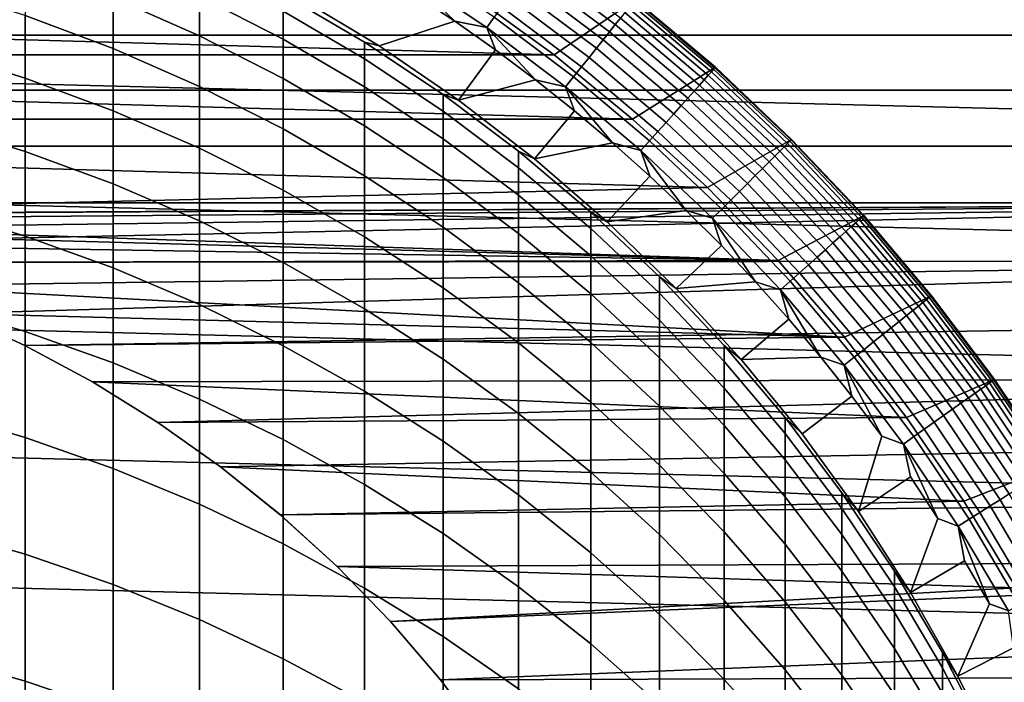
# Model space of a CAD drawing. Header units: metres. Extents: x -22 to 95, y -240 to 22.
# Tile 120 of 180: x 4.42 to 12.31, y 6.25 to 11.57. Entities that reach past the tile are written whole.
import ezdxf

# ---------------------------------------------------------------- set-up
doc = ezdxf.new("R2010")
doc.units = ezdxf.units.M
doc.layers.add('solid_10_151_013_XXX', color=7, linetype='CONTINUOUS')

msp = doc.modelspace()

# ---------------------------------------------------------------- linework, layer by layer
at = {"layer": 'solid_10_151_013_XXX'}
for points in [[(-18.056828, 12.567835), (18.670359, 11.636906), (19.235554, 10.676782), (-18.670359, 11.636906)], [(4.458767, 11.59937, 253.63237), (5.166226, 11.334664, 253.578903), (5.166226, 11.743443, 251.324432), (4.458767, 12.01007, 251.36731)], [(5.166226, 11.743443, 251.324432), (5.85743, 11.438073, 251.27533), (5.85743, 11.754953, 249.01857), (5.166226, 12.062038, 249.055466)], [(7.504062, 11.942646, 137.194519), (8.161886, 11.503101, 137.194519), (8.22177, 11.587501, 137.178131), (7.559119, 12.03027, 137.178131)], [(8.488875, 11.963949, 136.942719), (9.146344, 11.469153, 136.942719), (9.192506, 11.527039, 136.868591), (8.531718, 12.024332, 136.868591)], [(8.531718, 12.024332, 136.868591), (9.192506, 11.527039, 136.868591), (9.233578, 11.578541, 136.787109), (8.569838, 12.078056, 136.787109)], [(5.85743, 11.754953, 249.01857), (6.530205, 11.409871, 248.977112), (6.530205, 11.63517, 246.723312), (5.85743, 11.98163, 246.750992)], [(7.504062, 11.942646, 137.194519), (7.571584, 11.775869, 137.199997), (7.904953, 11.554723, 137.199997)], [(7.504062, 11.942646, 137.194519), (7.904953, 11.554723, 137.199997), (8.161886, 11.503101, 137.194519)], [(8.441777, 11.897573, 137.008713), (9.095599, 11.40552, 137.008713), (9.146344, 11.469153, 136.942719), (8.488875, 11.963949, 136.942719)], [(16.708727, 11.877218, 135), (-16.708883, 11.876998, 135), (-17.009142, 11.442861, 135), (17.008991, 11.443085, 135)], [(8.390944, 11.825929, 137.065811), (9.040829, 11.33684, 137.065811), (9.095599, 11.40552, 137.008713), (8.441777, 11.897573, 137.008713)], [(3.737279, 11.322127, 255.933731), (4.458767, 11.098715, 255.879242), (4.458767, 11.59937, 253.63237), (3.737279, 11.824777, 253.677887)], [(6.530205, 11.770457, 244.462326), (7.182433, 11.386023, 244.447006), (7.298651, 11.356923, 242.199997), (6.638394, 11.755072, 242.199997)], [(6.530205, 11.63517, 246.723312), (7.182433, 11.251652, 246.692688), (7.182433, 11.386023, 244.447006), (6.530205, 11.770457, 244.462326)], [(7.298664, 11.356913, 137.199997), (7.904953, 11.554723, 137.199997), (7.571584, 11.775869, 137.199997), (6.638391, 11.755073, 137.199997)], [(8.336931, 11.749804, 137.113419), (8.982633, 11.263865, 137.113419), (9.040829, 11.33684, 137.065811), (8.390944, 11.825929, 137.065811)], [(-8.701759, 11.284587, 136), (-8.043358, 11.762934, 136), (8.701759, 11.284587, 136)], [(-8.043358, 11.762934, 136), (8.043358, 11.762934, 136), (8.701759, 11.284587, 136)], [(5.166226, 11.334664, 253.578903), (5.85743, 11.031493, 253.517654), (5.85743, 11.438073, 251.27533), (5.166226, 11.743443, 251.324432)], [(5.85743, 11.438073, 251.27533), (6.530205, 11.094917, 251.220154), (6.530205, 11.409871, 248.977112), (5.85743, 11.754953, 249.01857)], [(6.638394, 11.755072, 242.199997), (7.298651, 11.356923, 242.199997), (7.298664, 11.356913, 137.199997), (6.638391, 11.755073, 137.199997)], [(8.701759, 11.284587, 135.199997), (8.043358, 11.762934, 135.199997), (9.352337, 11.727485, 135.199997)], [(8.701759, 11.284587, 136), (8.043358, 11.762934, 136), (8.043358, 11.762934, 135.199997), (8.701759, 11.284587, 135.199997)], [(8.280333, 11.670036, 137.150986), (8.92165, 11.187396, 137.150986), (8.982633, 11.263865, 137.113419), (8.336931, 11.749804, 137.113419)], [(9.331698, 10.769484, 135.199997), (8.701759, 11.284587, 135.199997), (9.352337, 11.727485, 135.199997), (9.995138, 11.184675, 135.199997)], [(9.298709, 11.660212, 136.605774), (9.937874, 11.120485, 136.605774), (9.962822, 11.148403, 136.507919), (9.322053, 11.689485, 136.507919)], [(9.322053, 11.689485, 136.507919), (9.962822, 11.148403, 136.507919), (9.980811, 11.168532, 136.406677), (9.338884, 11.710591, 136.406677)], [(9.338884, 11.710591, 136.406677), (9.980811, 11.168532, 136.406677), (9.991643, 11.180654, 136.303177), (9.34902, 11.7233, 136.303177)], [(9.34902, 11.7233, 136.303177), (9.991643, 11.180654, 136.303177), (9.995197, 11.184634, 136.199997), (9.352345, 11.727473, 136.199997)], [(9.352345, 11.727473, 136.199997), (9.995197, 11.184634, 136.199997), (9.995138, 11.184675, 135.199997), (9.352337, 11.727485, 135.199997)], [(-18.670359, 11.636906), (19.235554, 10.676782), (19.751564, 9.68892), (-19.235554, 10.676782)], [(6.530205, 11.409871, 248.977112), (7.182433, 11.027879, 248.931229), (7.182433, 11.251652, 246.692688), (6.530205, 11.63517, 246.723312)], [(8.22177, 11.587501, 137.178131), (8.858552, 11.108273, 137.178131), (8.92165, 11.187396, 137.150986), (8.280333, 11.670036, 137.150986)], [(9.233578, 11.578541, 136.787109), (9.868266, 11.042595, 136.787109), (9.906239, 11.085087, 136.699188), (9.269109, 11.623095, 136.699188)], [(9.269109, 11.623095, 136.699188), (9.906239, 11.085087, 136.699188), (9.937874, 11.120485, 136.605774), (9.298709, 11.660212, 136.605774)], [(4.458767, 11.098715, 255.879242), (5.166226, 10.83635, 255.815277), (5.166226, 11.334664, 253.578903), (4.458767, 11.59937, 253.63237)], [(7.935121, 10.921714, 137.199997), (8.231765, 11.324224, 137.199997), (7.904953, 11.554723, 137.199997), (7.298664, 11.356913, 137.199997)], [(8.161886, 11.503101, 137.194519), (7.904953, 11.554723, 137.199997), (8.231765, 11.324224, 137.199997)], [(8.161886, 11.503101, 137.194519), (8.794029, 11.027365, 137.194519), (8.858552, 11.108273, 137.178131), (8.22177, 11.587501, 137.178131)], [(9.192506, 11.527039, 136.868591), (9.82437, 10.993476, 136.868591), (9.868266, 11.042595, 136.787109), (9.233578, 11.578541, 136.787109)], [(8.161886, 11.503101, 137.194519), (8.231765, 11.324224, 137.199997), (8.55195, 11.084405, 137.199997)], [(8.161886, 11.503101, 137.194519), (8.55195, 11.084405, 137.199997), (8.794029, 11.027365, 137.194519)], [(9.095599, 11.40552, 137.008713), (9.720803, 10.877584, 137.008713), (9.775036, 10.938271, 136.942719), (9.146344, 11.469153, 136.942719)], [(9.146344, 11.469153, 136.942719), (9.775036, 10.938271, 136.942719), (9.82437, 10.993476, 136.868591), (9.192506, 11.527039, 136.868591)], [(17.008991, 11.443085, 135), (-17.009142, 11.442861, 135), (-17.29817, 11.001054, 135), (17.298023, 11.001282, 135)], [(5.85743, 11.031493, 253.517654), (6.530205, 10.69081, 253.448853), (6.530205, 11.094917, 251.220154), (5.85743, 11.438073, 251.27533)], [(6.530205, 11.094917, 251.220154), (7.182433, 10.715057, 251.159073), (7.182433, 11.027879, 248.931229), (6.530205, 11.409871, 248.977112)], [(7.182433, 11.386023, 244.447006), (7.812062, 10.965652, 244.430252), (7.935101, 10.921729, 242.199997), (7.298651, 11.356923, 242.199997)], [(7.182433, 11.251652, 246.692688), (7.812062, 10.832282, 246.659195), (7.812062, 10.965652, 244.430252), (7.182433, 11.386023, 244.447006)], [(9.040829, 11.33684, 137.065811), (9.662267, 10.812082, 137.065811), (9.720803, 10.877584, 137.008713), (9.095599, 11.40552, 137.008713)], [(3.737279, 10.729963, 258.167725), (4.458767, 10.5089, 258.104401), (4.458767, 11.098715, 255.879242), (3.737279, 11.322127, 255.933731)], [(5.166226, 10.83635, 255.815277), (5.85743, 10.535861, 255.742004), (5.85743, 11.031493, 253.517654), (5.166226, 11.334664, 253.578903)], [(7.298651, 11.356923, 242.199997), (7.935101, 10.921729, 242.199997), (7.935121, 10.921714, 137.199997), (7.298664, 11.356913, 137.199997)], [(7.935121, 10.921714, 137.199997), (8.55195, 11.084405, 137.199997), (8.231765, 11.324224, 137.199997)], [(8.982633, 11.263865, 137.113419), (9.600071, 10.742484, 137.113419), (9.662267, 10.812082, 137.065811), (9.040829, 11.33684, 137.065811)], [(-9.331698, 10.769484, 136), (-8.701759, 11.284587, 136), (9.331698, 10.769484, 136)], [(-8.701759, 11.284587, 136), (8.701759, 11.284587, 136), (9.331698, 10.769484, 136)], [(7.182433, 11.027879, 248.931229), (7.812062, 10.610177, 248.881042), (7.812062, 10.832282, 246.659195), (7.182433, 11.251652, 246.692688)], [(9.331698, 10.769484, 136), (8.701759, 11.284587, 136), (8.701759, 11.284587, 135.199997), (9.331698, 10.769484, 135.199997)], [(8.92165, 11.187396, 137.150986), (9.534897, 10.669555, 137.150986), (9.600071, 10.742484, 137.113419), (8.982633, 11.263865, 137.113419)], [(8.858552, 11.108273, 137.178131), (9.467462, 10.594094, 137.178131), (9.534897, 10.669555, 137.150986), (8.92165, 11.187396, 137.150986)], [(9.931424, 10.219055, 135.199997), (9.331698, 10.769484, 135.199997), (9.995138, 11.184675, 135.199997), (10.606675, 10.606522, 135.199997)], [(9.937874, 11.120485, 136.605774), (10.54577, 10.54577, 136.605774), (10.572245, 10.572245, 136.507919), (9.962822, 11.148403, 136.507919)], [(9.962822, 11.148403, 136.507919), (10.572245, 10.572245, 136.507919), (10.591334, 10.591334, 136.406677), (9.980811, 11.168532, 136.406677)], [(9.980811, 11.168532, 136.406677), (10.591334, 10.591334, 136.406677), (10.602828, 10.602828, 136.303177), (9.991643, 11.180654, 136.303177)], [(9.991643, 11.180654, 136.303177), (10.602828, 10.602828, 136.303177), (10.6066, 10.606604, 136.199997), (9.995197, 11.184634, 136.199997)], [(9.995197, 11.184634, 136.199997), (10.6066, 10.606604, 136.199997), (10.606675, 10.606522, 135.199997), (9.995138, 11.184675, 135.199997)], [(4.458767, 10.5089, 258.104401), (5.166226, 10.249294, 258.029999), (5.166226, 10.83635, 255.815277), (4.458767, 11.098715, 255.879242)], [(6.530205, 10.69081, 253.448853), (7.182433, 10.313687, 253.372665), (7.182433, 10.715057, 251.159073), (6.530205, 11.094917, 251.220154)], [(8.545674, 10.450906, 137.199997), (8.865083, 10.835603, 137.199997), (8.55195, 11.084405, 137.199997), (7.935121, 10.921714, 137.199997)], [(8.794029, 11.027365, 137.194519), (8.55195, 11.084405, 137.199997), (8.865083, 10.835603, 137.199997)], [(8.794029, 11.027365, 137.194519), (9.398504, 10.516932, 137.194519), (9.467462, 10.594094, 137.178131), (8.858552, 11.108273, 137.178131)], [(9.868266, 11.042595, 136.787109), (10.471905, 10.471905, 136.787109), (10.5122, 10.5122, 136.699188), (9.906239, 11.085087, 136.699188)], [(9.906239, 11.085087, 136.699188), (10.5122, 10.5122, 136.699188), (10.54577, 10.54577, 136.605774), (9.937874, 11.120485, 136.605774)], [(17.298023, 11.001282, 135), (-17.29817, 11.001054, 135), (-17.575699, 10.552005, 135), (17.575558, 10.552238, 135)], [(5.85743, 10.535861, 255.742004), (6.530205, 10.198192, 255.659668), (6.530205, 10.69081, 253.448853), (5.85743, 11.031493, 253.517654)], [(7.182433, 10.715057, 251.159073), (7.812062, 10.299688, 251.09227), (7.812062, 10.610177, 248.881042), (7.182433, 11.027879, 248.931229)], [(8.794029, 11.027365, 137.194519), (8.865083, 10.835603, 137.199997), (9.17104, 10.577897, 137.199997)], [(8.794029, 11.027365, 137.194519), (9.17104, 10.577897, 137.199997), (9.398504, 10.516932, 137.194519)], [(9.775036, 10.938271, 136.942719), (10.372972, 10.372972, 136.942719), (10.425324, 10.425324, 136.868591), (9.82437, 10.993476, 136.868591)], [(9.82437, 10.993476, 136.868591), (10.425324, 10.425324, 136.868591), (10.471905, 10.471905, 136.787109), (9.868266, 11.042595, 136.787109)], [(7.812062, 10.965652, 244.430252), (8.417112, 10.510666, 244.412125), (8.545669, 10.450912, 242.199997), (7.935101, 10.921729, 242.199997)], [(7.812062, 10.832282, 246.659195), (8.417112, 10.378381, 246.62294), (8.417112, 10.510666, 244.412125), (7.812062, 10.965652, 244.430252)], [(7.935101, 10.921729, 242.199997), (8.545669, 10.450912, 242.199997), (8.545674, 10.450906, 137.199997), (7.935121, 10.921714, 137.199997)], [(9.720803, 10.877584, 137.008713), (10.315421, 10.315421, 137.008713), (10.372972, 10.372972, 136.942719), (9.775036, 10.938271, 136.942719)], [(5.166226, 10.249294, 258.029999), (5.85743, 9.951963, 257.944824), (5.85743, 10.535861, 255.742004), (5.166226, 10.83635, 255.815277)], [(7.812062, 10.610177, 248.881042), (8.417112, 10.158081, 248.826721), (8.417112, 10.378381, 246.62294), (7.812062, 10.832282, 246.659195)], [(8.545674, 10.450906, 137.199997), (9.17104, 10.577897, 137.199997), (8.865083, 10.835603, 137.199997)], [(9.662267, 10.812082, 137.065811), (10.253304, 10.253304, 137.065811), (10.315421, 10.315421, 137.008713), (9.720803, 10.877584, 137.008713)], [(-9.331698, 10.769484, 136), (9.931424, 10.219055, 136), (0.308113, 9.995252, 136), (-9.931424, 10.219055, 136)], [(-9.331698, 10.769484, 136), (9.331698, 10.769484, 136), (9.931424, 10.219055, 136)], [(9.931424, 10.219055, 136), (9.331698, 10.769484, 136), (9.331698, 10.769484, 135.199997), (9.931424, 10.219055, 135.199997)], [(9.534897, 10.669555, 137.150986), (10.118144, 10.118144, 137.150986), (10.187304, 10.187304, 137.113419), (9.600071, 10.742484, 137.113419)], [(9.600071, 10.742484, 137.113419), (10.187304, 10.187304, 137.113419), (10.253304, 10.253304, 137.065811), (9.662267, 10.812082, 137.065811)], [(-19.235554, 10.676782), (19.751564, 9.68892), (20.217182, 8.675555), (-19.751564, 9.68892)], [(3.737279, 10.049225, 260.376373), (4.458767, 9.830862, 260.30426), (4.458767, 10.5089, 258.104401), (3.737279, 10.729963, 258.167725)], [(6.530205, 10.198192, 255.659668), (7.182433, 9.824404, 255.568512), (7.182433, 10.313687, 253.372665), (6.530205, 10.69081, 253.448853)], [(7.182433, 10.313687, 253.372665), (7.812062, 9.90131, 253.289383), (7.812062, 10.299688, 251.09227), (7.182433, 10.715057, 251.159073)], [(9.467462, 10.594094, 137.178131), (10.046583, 10.046583, 137.178131), (10.118144, 10.118144, 137.150986), (9.534897, 10.669555, 137.150986)], [(7.812062, 10.299688, 251.09227), (8.417112, 9.850117, 251.019989), (8.417112, 10.158081, 248.826721), (7.812062, 10.610177, 248.881042)], [(9.398504, 10.516932, 137.194519), (9.973408, 9.973408, 137.194519), (10.046583, 10.046583, 137.178131), (9.467462, 10.594094, 137.178131)], [(10.498561, 9.635496, 135.199997), (9.931424, 10.219055, 135.199997), (10.606675, 10.606522, 135.199997), (11.184604, 9.995232, 135.199997)], [(10.572245, 10.572245, 136.507919), (11.148403, 9.962822, 136.507919), (11.168532, 9.980811, 136.406677), (10.591334, 10.591334, 136.406677)], [(10.591334, 10.591334, 136.406677), (11.168532, 9.980811, 136.406677), (11.180654, 9.991643, 136.303177), (10.602828, 10.602828, 136.303177)], [(10.602828, 10.602828, 136.303177), (11.180654, 9.991643, 136.303177), (11.18463, 9.9952, 136.199997), (10.6066, 10.606604, 136.199997)], [(10.6066, 10.606604, 136.199997), (11.18463, 9.9952, 136.199997), (11.184604, 9.995232, 135.199997), (10.606675, 10.606522, 135.199997)], [(17.575558, 10.552238, 135), (-17.575699, 10.552005, 135), (-17.841579, 10.095932, 135), (17.841446, 10.096171, 135)], [(4.458767, 9.830862, 260.30426), (5.166226, 9.574428, 260.219604), (5.166226, 10.249294, 258.029999), (4.458767, 10.5089, 258.104401)], [(5.85743, 9.951963, 257.944824), (6.530205, 9.617845, 257.849091), (6.530205, 10.198192, 255.659668), (5.85743, 10.535861, 255.742004)], [(8.417112, 10.510666, 244.412125), (8.995679, 10.022497, 244.39267), (9.128361, 9.946006, 242.199997), (8.545669, 10.450912, 242.199997)], [(8.417112, 10.378381, 246.62294), (8.995679, 9.891376, 246.584045), (8.995679, 10.022497, 244.39267), (8.417112, 10.510666, 244.412125)], [(9.128345, 9.94602, 137.199997), (9.46947, 10.311602, 137.199997), (9.17104, 10.577897, 137.199997), (8.545674, 10.450906, 137.199997)], [(9.398504, 10.516932, 137.194519), (9.17104, 10.577897, 137.199997), (9.46947, 10.311602, 137.199997)], [(9.398504, 10.516932, 137.194519), (9.46947, 10.311602, 137.199997), (9.76019, 10.03686, 137.199997)], [(9.398504, 10.516932, 137.194519), (9.76019, 10.03686, 137.199997), (9.973408, 9.973408, 137.194519)], [(10.471905, 10.471905, 136.787109), (11.042595, 9.868266, 136.787109), (11.085087, 9.906239, 136.699188), (10.5122, 10.5122, 136.699188)], [(10.5122, 10.5122, 136.699188), (11.085087, 9.906239, 136.699188), (11.120485, 9.937874, 136.605774), (10.54577, 10.54577, 136.605774)], [(10.54577, 10.54577, 136.605774), (11.120485, 9.937874, 136.605774), (11.148403, 9.962822, 136.507919), (10.572245, 10.572245, 136.507919)], [(8.545669, 10.450912, 242.199997), (9.128361, 9.946006, 242.199997), (9.128345, 9.94602, 137.199997), (8.545674, 10.450906, 137.199997)], [(10.372972, 10.372972, 136.942719), (10.938271, 9.775036, 136.942719), (10.993476, 9.82437, 136.868591), (10.425324, 10.425324, 136.868591)], [(10.425324, 10.425324, 136.868591), (10.993476, 9.82437, 136.868591), (11.042595, 9.868266, 136.787109), (10.471905, 10.471905, 136.787109)], [(8.417112, 10.158081, 248.826721), (8.995679, 9.673014, 248.768448), (8.995679, 9.891376, 246.584045), (8.417112, 10.378381, 246.62294)], [(10.315421, 10.315421, 137.008713), (10.877584, 9.720803, 137.008713), (10.938271, 9.775036, 136.942719), (10.372972, 10.372972, 136.942719)], [(7.182433, 9.824404, 255.568512), (7.812062, 9.415675, 255.468857), (7.812062, 9.90131, 253.289383), (7.182433, 10.313687, 253.372665)], [(7.812062, 9.90131, 253.289383), (8.417112, 9.454977, 253.199219), (8.417112, 9.850117, 251.019989), (7.812062, 10.299688, 251.09227)], [(9.128345, 9.94602, 137.199997), (9.76019, 10.03686, 137.199997), (9.46947, 10.311602, 137.199997)], [(10.253304, 10.253304, 137.065811), (10.812082, 9.662267, 137.065811), (10.877584, 9.720803, 137.008713), (10.315421, 10.315421, 137.008713)], [(9.931424, 10.219055, 136), (10.498561, 9.635496, 136), (0.922595, 9.957351, 136), (0.308113, 9.995252, 136)], [(5.166226, 9.574428, 260.219604), (5.85743, 9.280729, 260.12262), (5.85743, 9.951963, 257.944824), (5.166226, 10.249294, 258.029999)], [(6.530205, 9.617845, 257.849091), (7.182433, 9.247987, 257.743103), (7.182433, 9.824404, 255.568512), (6.530205, 10.198192, 255.659668)], [(10.498561, 9.635496, 136), (9.931424, 10.219055, 136), (9.931424, 10.219055, 135.199997), (10.498561, 9.635496, 135.199997)], [(10.118144, 10.118144, 137.150986), (10.669555, 9.534897, 137.150986), (10.742484, 9.600071, 137.113419), (10.187304, 10.187304, 137.113419)], [(10.187304, 10.187304, 137.113419), (10.742484, 9.600071, 137.113419), (10.812082, 9.662267, 137.065811), (10.253304, 10.253304, 137.065811)], [(8.417112, 9.850117, 251.019989), (8.995679, 9.367758, 250.942413), (8.995679, 9.673014, 248.768448), (8.417112, 10.158081, 248.826721)], [(10.046583, 10.046583, 137.178131), (10.594094, 9.467462, 137.178131), (10.669555, 9.534897, 137.150986), (10.118144, 10.118144, 137.150986)], [(-0.307959, 9.995257, 135), (17.841446, 10.096171, 135), (-17.841579, 10.095932, 135)], [(-0.307959, 9.995257, 135), (0.307959, 9.995257, 135), (17.841446, 10.096171, 135)], [(0.307959, 9.995257, 135), (0.922705, 9.957339, 135), (17.841446, 10.096171, 135)], [(0.922705, 9.957339, 135), (1.533947, 9.881649, 135), (17.841446, 10.096171, 135)], [(1.533947, 9.881649, 135), (2.139368, 9.768475, 135), (17.841446, 10.096171, 135)], [(2.736669, 9.618244, 135), (18.095512, 9.633402, 135), (17.841446, 10.096171, 135), (2.139368, 9.768475, 135)], [(3.737279, 9.280995, 262.556091), (4.458767, 9.06568, 262.475342), (4.458767, 9.830862, 260.30426), (3.737279, 10.049225, 260.376373)], [(9.681262, 9.408672, 137.199997), (10.042936, 9.753944, 137.199997), (9.76019, 10.03686, 137.199997), (9.128345, 9.94602, 137.199997)], [(9.973408, 9.973408, 137.194519), (9.76019, 10.03686, 137.199997), (10.042936, 9.753944, 137.199997)], [(9.973408, 9.973408, 137.194519), (10.516932, 9.398504, 137.194519), (10.594094, 9.467462, 137.178131), (10.046583, 10.046583, 137.178131)], [(10.498561, 9.635496, 136), (1.533905, 9.881657, 136), (0.922595, 9.957351, 136)], [(5.85743, 9.280729, 260.12262), (6.530205, 8.95069, 260.013641), (6.530205, 9.617845, 257.849091), (5.85743, 9.951963, 257.944824)], [(8.995679, 10.022497, 244.39267), (9.545941, 9.502682, 244.371948), (9.681279, 9.408657, 242.199997), (9.128361, 9.946006, 242.199997)], [(8.995679, 9.891376, 246.584045), (9.545941, 9.3728, 246.542633), (9.545941, 9.502682, 244.371948), (8.995679, 10.022497, 244.39267)], [(9.973408, 9.973408, 137.194519), (10.042936, 9.753944, 137.199997), (10.317461, 9.46308, 137.199997)], [(9.973408, 9.973408, 137.194519), (10.317461, 9.46308, 137.199997), (10.516932, 9.398504, 137.194519)], [(11.031456, 9.020486, 135.199997), (10.498561, 9.635496, 135.199997), (11.184604, 9.995232, 135.199997), (11.727445, 9.352365, 135.199997)], [(11.120485, 9.937874, 136.605774), (11.660212, 9.298709, 136.605774), (11.689485, 9.322053, 136.507919), (11.148403, 9.962822, 136.507919)], [(11.148403, 9.962822, 136.507919), (11.689485, 9.322053, 136.507919), (11.710591, 9.338884, 136.406677), (11.168532, 9.980811, 136.406677)], [(11.168532, 9.980811, 136.406677), (11.710591, 9.338884, 136.406677), (11.7233, 9.34902, 136.303177), (11.180654, 9.991643, 136.303177)], [(11.180654, 9.991643, 136.303177), (11.7233, 9.34902, 136.303177), (11.72747, 9.352349, 136.199997), (11.18463, 9.9952, 136.199997)], [(11.18463, 9.9952, 136.199997), (11.72747, 9.352349, 136.199997), (11.727445, 9.352365, 135.199997), (11.184604, 9.995232, 135.199997)], [(10.498561, 9.635496, 136), (2.139528, 9.768437, 136), (1.533905, 9.881657, 136)], [(7.812062, 9.415675, 255.468857), (8.417112, 8.97329, 255.360977), (8.417112, 9.454977, 253.199219), (7.812062, 9.90131, 253.289383)], [(8.995679, 9.673014, 248.768448), (9.545941, 9.156501, 248.70639), (9.545941, 9.3728, 246.542633), (8.995679, 9.891376, 246.584045)], [(9.128361, 9.946006, 242.199997), (9.681279, 9.408657, 242.199997), (9.681262, 9.408672, 137.199997), (9.128345, 9.94602, 137.199997)], [(11.042595, 9.868266, 136.787109), (11.578541, 9.233578, 136.787109), (11.623095, 9.269109, 136.699188), (11.085087, 9.906239, 136.699188)], [(11.085087, 9.906239, 136.699188), (11.623095, 9.269109, 136.699188), (11.660212, 9.298709, 136.605774), (11.120485, 9.937874, 136.605774)], [(4.458767, 9.06568, 262.475342), (5.166226, 8.812823, 262.380524), (5.166226, 9.574428, 260.219604), (4.458767, 9.830862, 260.30426)], [(7.182433, 9.247987, 257.743103), (7.812062, 8.843555, 257.627228), (7.812062, 9.415675, 255.468857), (7.182433, 9.824404, 255.568512)], [(8.417112, 9.454977, 253.199219), (8.995679, 8.976093, 253.102493), (8.995679, 9.367758, 250.942413), (8.417112, 9.850117, 251.019989)], [(10.938271, 9.775036, 136.942719), (11.469153, 9.146344, 136.942719), (11.527039, 9.192506, 136.868591), (10.993476, 9.82437, 136.868591)], [(10.993476, 9.82437, 136.868591), (11.527039, 9.192506, 136.868591), (11.578541, 9.233578, 136.787109), (11.042595, 9.868266, 136.787109)], [(10.498561, 9.635496, 136), (2.736527, 9.618288, 136), (2.139528, 9.768437, 136)], [(9.681262, 9.408672, 137.199997), (10.317461, 9.46308, 137.199997), (10.042936, 9.753944, 137.199997)], [(10.812082, 9.662267, 137.065811), (11.33684, 9.040829, 137.065811), (11.40552, 9.095599, 137.008713), (10.877584, 9.720803, 137.008713)], [(10.877584, 9.720803, 137.008713), (11.40552, 9.095599, 137.008713), (11.469153, 9.146344, 136.942719), (10.938271, 9.775036, 136.942719)], [(-19.751564, 9.68892), (20.217182, 8.675555), (20.630594, 7.640606), (-20.217182, 8.675555)], [(10.498561, 9.635496, 136), (11.031456, 9.020486, 136), (3.323653, 9.431501, 136), (2.736527, 9.618288, 136)], [(8.995679, 9.367758, 250.942413), (9.545941, 8.854128, 250.859833), (9.545941, 9.156501, 248.70639), (8.995679, 9.673014, 248.768448)], [(11.031456, 9.020486, 136), (10.498561, 9.635496, 136), (10.498561, 9.635496, 135.199997), (11.031456, 9.020486, 135.199997)], [(10.742484, 9.600071, 137.113419), (11.263865, 8.982633, 137.113419), (11.33684, 9.040829, 137.065811), (10.812082, 9.662267, 137.065811)], [(2.736669, 9.618244, 135), (3.323587, 9.431529, 135), (18.095512, 9.633402, 135)], [(3.323587, 9.431529, 135), (3.897896, 9.209037, 135), (18.095512, 9.633402, 135)], [(4.457416, 8.951613, 135), (18.337547, 9.164289, 135), (18.095512, 9.633402, 135), (3.897896, 9.209037, 135)], [(5.166226, 8.812823, 262.380524), (5.85743, 8.523224, 262.271912), (5.85743, 9.280729, 260.12262), (5.166226, 9.574428, 260.219604)], [(6.530205, 8.95069, 260.013641), (7.182433, 8.585351, 259.893005), (7.182433, 9.247987, 257.743103), (6.530205, 9.617845, 257.849091)], [(10.669555, 9.534897, 137.150986), (11.187396, 8.92165, 137.150986), (11.263865, 8.982633, 137.113419), (10.742484, 9.600071, 137.113419)], [(9.545941, 9.502682, 244.371948), (10.066169, 8.952856, 244.350037), (10.20262, 8.84062, 242.199997), (9.681279, 9.408657, 242.199997)], [(9.545941, 9.3728, 246.542633), (10.066169, 8.824284, 246.49881), (10.066169, 8.952856, 244.350037), (9.545941, 9.502682, 244.371948)], [(10.594094, 9.467462, 137.178131), (11.108273, 8.858552, 137.178131), (11.187396, 8.92165, 137.150986), (10.669555, 9.534897, 137.150986)], [(11.031456, 9.020486, 136), (3.897902, 9.209037, 136), (3.323653, 9.431501, 136)], [(7.812062, 8.843555, 257.627228), (8.417112, 8.405822, 257.501831), (8.417112, 8.97329, 255.360977), (7.812062, 9.415675, 255.468857)], [(8.417112, 8.97329, 255.360977), (8.995679, 8.498642, 255.245239), (8.995679, 8.976093, 253.102493), (8.417112, 9.454977, 253.199219)], [(10.202614, 8.840623, 137.199997), (10.583591, 9.164474, 137.199997), (10.317461, 9.46308, 137.199997), (9.681262, 9.408672, 137.199997)], [(9.681279, 9.408657, 242.199997), (10.20262, 8.84062, 242.199997), (10.202614, 8.840623, 137.199997), (9.681262, 9.408672, 137.199997)], [(10.516932, 9.398504, 137.194519), (10.317461, 9.46308, 137.199997), (10.583591, 9.164474, 137.199997)], [(10.516932, 9.398504, 137.194519), (11.027365, 8.794029, 137.194519), (11.108273, 8.858552, 137.178131), (10.594094, 9.467462, 137.178131)], [(10.516932, 9.398504, 137.194519), (10.583591, 9.164474, 137.199997), (10.841038, 8.858431, 137.199997)], [(10.516932, 9.398504, 137.194519), (10.841038, 8.858431, 137.199997), (11.027365, 8.794029, 137.194519)], [(8.995679, 8.976093, 253.102493), (9.545941, 8.466164, 252.999496), (9.545941, 8.854128, 250.859833), (8.995679, 9.367758, 250.942413)], [(9.545941, 9.156501, 248.70639), (10.066169, 8.610167, 248.640762), (10.066169, 8.824284, 246.49881), (9.545941, 9.3728, 246.542633)], [(11.528524, 8.375896, 135.199997), (11.031456, 9.020486, 135.199997), (11.727445, 9.352365, 135.199997), (12.233445, 8.680029, 135.199997)], [(11.660212, 9.298709, 136.605774), (12.163251, 8.630287, 136.605774), (12.193787, 8.651953, 136.507919), (11.689485, 9.322053, 136.507919)], [(11.689485, 9.322053, 136.507919), (12.193787, 8.651953, 136.507919), (12.215803, 8.667575, 136.406677), (11.710591, 9.338884, 136.406677)], [(11.710591, 9.338884, 136.406677), (12.215803, 8.667575, 136.406677), (12.22906, 8.676981, 136.303177), (11.7233, 9.34902, 136.303177)], [(11.7233, 9.34902, 136.303177), (12.22906, 8.676981, 136.303177), (12.233411, 8.680072, 136.199997), (11.72747, 9.352349, 136.199997)], [(11.72747, 9.352349, 136.199997), (12.233411, 8.680072, 136.199997), (12.233445, 8.680029, 135.199997), (11.727445, 9.352365, 135.199997)], [(3.737279, 8.426495, 264.703491), (4.458767, 8.214568, 264.614227), (4.458767, 9.06568, 262.475342), (3.737279, 9.280995, 262.556091)], [(5.85743, 8.523224, 262.271912), (6.530205, 8.197791, 262.149872), (6.530205, 8.95069, 260.013641), (5.85743, 9.280729, 260.12262)], [(7.182433, 8.585351, 259.893005), (7.812062, 8.18586, 259.761108), (7.812062, 8.843555, 257.627228), (7.182433, 9.247987, 257.743103)], [(11.578541, 9.233578, 136.787109), (12.078056, 8.569838, 136.787109), (12.124533, 8.602815, 136.699188), (11.623095, 9.269109, 136.699188)], [(11.623095, 9.269109, 136.699188), (12.124533, 8.602815, 136.699188), (12.163251, 8.630287, 136.605774), (11.660212, 9.298709, 136.605774)], [(3.897902, 9.209037, 136), (4.457331, 8.951658, 136), (4.457416, 8.951613, 135), (3.897896, 9.209037, 135)], [(11.031456, 9.020486, 136), (4.457331, 8.951658, 136), (3.897902, 9.209037, 136)], [(5.000027, 8.660235, 135), (18.567465, 8.689031, 135), (18.337547, 9.164289, 135), (4.457416, 8.951613, 135)], [(10.202614, 8.840623, 137.199997), (10.841038, 8.858431, 137.199997), (10.583591, 9.164474, 137.199997)], [(11.469153, 9.146344, 136.942719), (11.963949, 8.488875, 136.942719), (12.024332, 8.531718, 136.868591), (11.527039, 9.192506, 136.868591)], [(11.527039, 9.192506, 136.868591), (12.024332, 8.531718, 136.868591), (12.078056, 8.569838, 136.787109), (11.578541, 9.233578, 136.787109)], [(9.545941, 8.854128, 250.859833), (10.066169, 8.310844, 250.772461), (10.066169, 8.610167, 248.640762), (9.545941, 9.156501, 248.70639)], [(11.33684, 9.040829, 137.065811), (11.825929, 8.390944, 137.065811), (11.897573, 8.441777, 137.008713), (11.40552, 9.095599, 137.008713)], [(11.40552, 9.095599, 137.008713), (11.897573, 8.441777, 137.008713), (11.963949, 8.488875, 136.942719), (11.469153, 9.146344, 136.942719)], [(11.031456, 9.020486, 136), (11.528524, 8.375896, 136), (5.000134, 8.660167, 136), (4.457331, 8.951658, 136)], [(4.458767, 8.214568, 264.614227), (5.166226, 7.965693, 264.509399), (5.166226, 8.812823, 262.380524), (4.458767, 9.06568, 262.475342)], [(11.528524, 8.375896, 136), (11.031456, 9.020486, 136), (11.031456, 9.020486, 135.199997), (11.528524, 8.375896, 135.199997)], [(11.263865, 8.982633, 137.113419), (11.749804, 8.336931, 137.113419), (11.825929, 8.390944, 137.065811), (11.33684, 9.040829, 137.065811)], [(4.457331, 8.951658, 136), (5.000134, 8.660167, 136), (5.000027, 8.660235, 135), (4.457416, 8.951613, 135)], [(6.530205, 8.197791, 262.149872), (7.182433, 7.83755, 262.014801), (7.182433, 8.585351, 259.893005), (6.530205, 8.95069, 260.013641)], [(8.417112, 8.405822, 257.501831), (8.995679, 7.936163, 257.367249), (8.995679, 8.498642, 255.245239), (8.417112, 8.97329, 255.360977)], [(8.995679, 8.498642, 255.245239), (9.545941, 7.993223, 255.121994), (9.545941, 8.466164, 252.999496), (8.995679, 8.976093, 253.102493)], [(10.066169, 8.952856, 244.350037), (10.554725, 8.374748, 244.327011), (10.690681, 8.243747, 242.199997), (10.20262, 8.84062, 242.199997)], [(10.066169, 8.824284, 246.49881), (10.554725, 8.247554, 246.452759), (10.554725, 8.374748, 244.327011), (10.066169, 8.952856, 244.350037)], [(11.187396, 8.92165, 137.150986), (11.670036, 8.280333, 137.150986), (11.749804, 8.336931, 137.113419), (11.263865, 8.982633, 137.113419)], [(9.545941, 8.466164, 252.999496), (10.066169, 7.926794, 252.890549), (10.066169, 8.310844, 250.772461), (9.545941, 8.854128, 250.859833)], [(10.690688, 8.243733, 137.199997), (11.089695, 8.545095, 137.199997), (10.841038, 8.858431, 137.199997), (10.202614, 8.840623, 137.199997)], [(11.027365, 8.794029, 137.194519), (10.841038, 8.858431, 137.199997), (11.089695, 8.545095, 137.199997)], [(11.027365, 8.794029, 137.194519), (11.503101, 8.161886, 137.194519), (11.587501, 8.22177, 137.178131), (11.108273, 8.858552, 137.178131)], [(11.108273, 8.858552, 137.178131), (11.587501, 8.22177, 137.178131), (11.670036, 8.280333, 137.150986), (11.187396, 8.92165, 137.150986)], [(5.166226, 7.965693, 264.509399), (5.85743, 7.680652, 264.389343), (5.85743, 8.523224, 262.271912), (5.166226, 8.812823, 262.380524)], [(7.812062, 8.18586, 259.761108), (8.417112, 7.753473, 259.618347), (8.417112, 8.405822, 257.501831), (7.812062, 8.843555, 257.627228)], [(10.066169, 8.610167, 248.640762), (10.554725, 8.03573, 248.571747), (10.554725, 8.247554, 246.452759), (10.066169, 8.824284, 246.49881)], [(10.20262, 8.84062, 242.199997), (10.690681, 8.243747, 242.199997), (10.690688, 8.243733, 137.199997), (10.202614, 8.840623, 137.199997)], [(11.027365, 8.794029, 137.194519), (11.089695, 8.545095, 137.199997), (11.329247, 8.224843, 137.199997)], [(11.027365, 8.794029, 137.194519), (11.329247, 8.224843, 137.199997), (11.503101, 8.161886, 137.194519)], [(5.000027, 8.660235, 135), (5.52367, 8.336006, 135), (18.567465, 8.689031, 135)], [(6.026359, 7.980158, 135), (18.785015, 8.208111, 135), (18.567465, 8.689031, 135), (5.52367, 8.336006, 135)], [(-20.217182, 8.675555), (20.630594, 7.640606), (20.99091, 6.586448), (-20.630594, 7.640606)], [(5.000134, 8.660167, 136), (5.523622, 8.336046, 136), (5.52367, 8.336006, 135), (5.000027, 8.660235, 135)], [(11.528524, 8.375896, 136), (5.523622, 8.336046, 136), (5.000134, 8.660167, 136)], [(10.066169, 8.310844, 250.772461), (10.554725, 7.739616, 250.680618), (10.554725, 8.03573, 248.571747), (10.066169, 8.610167, 248.640762)], [(11.987794, 7.704232, 135.199997), (11.528524, 8.375896, 135.199997), (12.233445, 8.680029, 135.199997), (12.700766, 7.980624, 135.199997)], [(12.124533, 8.602815, 136.699188), (12.587822, 7.909453, 136.699188), (12.62802, 7.934711, 136.605774), (12.163251, 8.630287, 136.605774)], [(12.163251, 8.630287, 136.605774), (12.62802, 7.934711, 136.605774), (12.659722, 7.954631, 136.507919), (12.193787, 8.651953, 136.507919)], [(12.193787, 8.651953, 136.507919), (12.659722, 7.954631, 136.507919), (12.682581, 7.968994, 136.406677), (12.215803, 8.667575, 136.406677)], [(12.215803, 8.667575, 136.406677), (12.682581, 7.968994, 136.406677), (12.696344, 7.977642, 136.303177), (12.22906, 8.676981, 136.303177)], [(12.22906, 8.676981, 136.303177), (12.696344, 7.977642, 136.303177), (12.700861, 7.980484, 136.199997), (12.233411, 8.680072, 136.199997)], [(12.233411, 8.680072, 136.199997), (12.700861, 7.980484, 136.199997), (12.700766, 7.980624, 135.199997), (12.233445, 8.680029, 135.199997)], [(7.182433, 7.83755, 262.014801), (7.812062, 7.443634, 261.867065), (7.812062, 8.18586, 259.761108), (7.182433, 8.585351, 259.893005)], [(11.143885, 7.619962, 137.199997), (11.329247, 8.224843, 137.199997), (11.089695, 8.545095, 137.199997), (10.690688, 8.243733, 137.199997)], [(11.963949, 8.488875, 136.942719), (12.421103, 7.804697, 136.942719), (12.483792, 7.844087, 136.868591), (12.024332, 8.531718, 136.868591)], [(12.024332, 8.531718, 136.868591), (12.483792, 7.844087, 136.868591), (12.53957, 7.879134, 136.787109), (12.078056, 8.569838, 136.787109)], [(12.078056, 8.569838, 136.787109), (12.53957, 7.879134, 136.787109), (12.587822, 7.909453, 136.699188), (12.124533, 8.602815, 136.699188)], [(5.85743, 7.680652, 264.389343), (6.530205, 7.360343, 264.254425), (6.530205, 8.197791, 262.149872), (5.85743, 8.523224, 262.271912)], [(8.995679, 7.936163, 257.367249), (9.545941, 7.436059, 257.223969), (9.545941, 7.993223, 255.121994), (8.995679, 8.498642, 255.245239)], [(9.545941, 7.993223, 255.121994), (10.066169, 7.458624, 254.991638), (10.066169, 7.926794, 252.890549), (9.545941, 8.466164, 252.999496)], [(11.897573, 8.441777, 137.008713), (12.352189, 7.761395, 137.008713), (12.421103, 7.804697, 136.942719), (11.963949, 8.488875, 136.942719)], [(3.737279, 7.487082, 266.815094), (4.458767, 7.278881, 266.717468), (4.458767, 8.214568, 264.614227), (3.737279, 8.426495, 264.703491)], [(11.528524, 8.375896, 136), (11.987794, 7.704232, 136), (6.026319, 7.980183, 136), (5.523622, 8.336046, 136)], [(8.417112, 7.753473, 259.618347), (8.995679, 7.289552, 259.465149), (8.995679, 7.936163, 257.367249), (8.417112, 8.405822, 257.501831)], [(10.554725, 8.374748, 244.327011), (11.010072, 7.770178, 244.302917), (11.14387, 7.619984, 242.199997), (10.690681, 8.243747, 242.199997)], [(10.554725, 8.247554, 246.452759), (11.010072, 7.644424, 246.404587), (11.010072, 7.770178, 244.302917), (10.554725, 8.374748, 244.327011)], [(11.987794, 7.704232, 136), (11.528524, 8.375896, 136), (11.528524, 8.375896, 135.199997), (11.987794, 7.704232, 135.199997)], [(11.749804, 8.336931, 137.113419), (12.198775, 7.664999, 137.113419), (12.277808, 7.714658, 137.065811), (11.825929, 8.390944, 137.065811)], [(11.825929, 8.390944, 137.065811), (12.277808, 7.714658, 137.065811), (12.352189, 7.761395, 137.008713), (11.897573, 8.441777, 137.008713)], [(5.523622, 8.336046, 136), (6.026319, 7.980183, 136), (6.026359, 7.980158, 135), (5.52367, 8.336006, 135)], [(10.066169, 7.926794, 252.890549), (10.554725, 7.35968, 252.776001), (10.554725, 7.739616, 250.680618), (10.066169, 8.310844, 250.772461)], [(11.670036, 8.280333, 137.150986), (12.115959, 7.612962, 137.150986), (12.198775, 7.664999, 137.113419), (11.749804, 8.336931, 137.113419)], [(4.458767, 7.278881, 266.717468), (5.166226, 7.034382, 266.602814), (5.166226, 7.965693, 264.509399), (4.458767, 8.214568, 264.614227)], [(10.554725, 8.03573, 248.571747), (11.010072, 7.435001, 248.499573), (11.010072, 7.644424, 246.404587), (10.554725, 8.247554, 246.452759)], [(10.690681, 8.243747, 242.199997), (11.14387, 7.619984, 242.199997), (11.143885, 7.619962, 137.199997), (10.690688, 8.243733, 137.199997)], [(11.503101, 8.161886, 137.194519), (11.329247, 8.224843, 137.199997), (11.143885, 7.619962, 137.199997), (11.559636, 7.897772, 137.199997)], [(11.503101, 8.161886, 137.194519), (11.942646, 7.504062, 137.194519), (12.03027, 7.559119, 137.178131), (11.587501, 8.22177, 137.178131)], [(11.587501, 8.22177, 137.178131), (12.03027, 7.559119, 137.178131), (12.115959, 7.612962, 137.150986), (11.670036, 8.280333, 137.150986)], [(6.506188, 7.594039, 135), (18.990168, 7.721625, 135), (18.785015, 8.208111, 135), (6.026359, 7.980158, 135)], [(6.530205, 7.360343, 264.254425), (7.182433, 7.005773, 264.105072), (7.182433, 7.83755, 262.014801), (6.530205, 8.197791, 262.149872)], [(7.812062, 7.443634, 261.867065), (8.417112, 7.017281, 261.707184), (8.417112, 7.753473, 259.618347), (7.812062, 8.18586, 259.761108)], [(11.503101, 8.161886, 137.194519), (11.559636, 7.897772, 137.199997), (11.780524, 7.564332, 137.199997)], [(11.503101, 8.161886, 137.194519), (11.780524, 7.564332, 137.199997), (11.942646, 7.504062, 137.194519)], [(6.026319, 7.980183, 136), (6.50626, 7.593978, 136), (6.506188, 7.594039, 135), (6.026359, 7.980158, 135)], [(11.987794, 7.704232, 136), (6.50626, 7.593978, 136), (6.026319, 7.980183, 136)], [(9.545941, 7.436059, 257.223969), (10.066169, 6.907081, 257.072388), (10.066169, 7.458624, 254.991638), (9.545941, 7.993223, 255.121994)], [(10.554725, 7.739616, 250.680618), (11.010072, 7.14224, 250.584549), (11.010072, 7.435001, 248.499573), (10.554725, 8.03573, 248.571747)], [(12.408117, 7.007205, 135.199997), (11.987794, 7.704232, 135.199997), (12.700766, 7.980624, 135.199997), (13.128362, 7.255754, 135.199997)], [(5.166226, 7.034382, 266.602814), (5.85743, 6.754353, 266.471466), (5.85743, 7.680652, 264.389343), (5.166226, 7.965693, 264.509399)], [(8.995679, 7.289552, 259.465149), (9.545941, 6.795556, 259.302063), (9.545941, 7.436059, 257.223969), (8.995679, 7.936163, 257.367249)], [(10.066169, 7.458624, 254.991638), (10.554725, 6.896527, 254.854584), (10.554725, 7.35968, 252.776001), (10.066169, 7.926794, 252.890549)], [(11.560719, 6.971355, 137.199997), (11.780524, 7.564332, 137.199997), (11.559636, 7.897772, 137.199997), (11.143885, 7.619962, 137.199997)], [(7.182433, 7.005773, 264.105072), (7.812062, 6.618057, 263.941772), (7.812062, 7.443634, 261.867065), (7.182433, 7.83755, 262.014801)], [(8.417112, 7.017281, 261.707184), (8.995679, 6.559834, 261.535614), (8.995679, 7.289552, 259.465149), (8.417112, 7.753473, 259.618347)], [(10.554725, 7.35968, 252.776001), (11.010072, 6.766608, 252.656204), (11.010072, 7.14224, 250.584549), (10.554725, 7.739616, 250.680618)], [(11.010072, 7.770178, 244.302917), (11.430777, 7.141048, 244.277847), (11.560712, 6.971366, 242.199997), (11.14387, 7.619984, 242.199997)], [(11.010072, 7.644424, 246.404587), (11.430777, 7.016793, 246.354462), (11.430777, 7.141048, 244.277847), (11.010072, 7.770178, 244.302917)], [(12.277808, 7.714658, 137.065811), (12.691057, 7.014099, 137.065811), (12.767942, 7.056592, 137.008713), (12.352189, 7.761395, 137.008713)], [(5.85743, 6.754353, 266.471466), (6.530205, 6.439676, 266.323914), (6.530205, 7.360343, 264.254425), (5.85743, 7.680652, 264.389343)], [(6.961338, 7.179115, 135), (19.182671, 7.230143, 135), (18.990168, 7.721625, 135), (6.506188, 7.594039, 135)], [(11.987794, 7.704232, 136), (12.408117, 7.007205, 136), (6.961303, 7.179155, 136), (6.50626, 7.593978, 136)], [(12.408117, 7.007205, 136), (11.987794, 7.704232, 136), (11.987794, 7.704232, 135.199997), (12.408117, 7.007205, 135.199997)], [(12.115959, 7.612962, 137.150986), (12.523761, 6.921638, 137.150986), (12.609365, 6.968949, 137.113419), (12.198775, 7.664999, 137.113419)], [(12.198775, 7.664999, 137.113419), (12.609365, 6.968949, 137.113419), (12.691057, 7.014099, 137.065811), (12.277808, 7.714658, 137.065811)], [(-20.630594, 7.640606), (20.99091, 6.586448), (21.297699, 5.514322), (-20.99091, 6.586448)], [(6.50626, 7.593978, 136), (6.961303, 7.179155, 136), (6.961338, 7.179115, 135), (6.506188, 7.594039, 135)], [(11.010072, 7.435001, 248.499573), (11.430777, 6.809866, 248.424469), (11.430777, 7.016793, 246.354462), (11.010072, 7.644424, 246.404587)], [(11.14387, 7.619984, 242.199997), (11.560712, 6.971366, 242.199997), (11.560719, 6.971355, 137.199997), (11.143885, 7.619962, 137.199997)], [(12.03027, 7.559119, 137.178131), (12.435186, 6.872685, 137.178131), (12.523761, 6.921638, 137.150986), (12.115959, 7.612962, 137.150986)], [(11.942646, 7.504062, 137.194519), (11.780524, 7.564332, 137.199997), (11.560719, 6.971355, 137.199997), (11.991887, 7.224584, 137.199997)], [(11.942646, 7.504062, 137.194519), (12.344614, 6.822627, 137.194519), (12.435186, 6.872685, 137.178131), (12.03027, 7.559119, 137.178131)], [(11.942646, 7.504062, 137.194519), (11.991887, 7.224584, 137.199997), (12.193363, 6.879084, 137.199997)], [(11.942646, 7.504062, 137.194519), (12.193363, 6.879084, 137.199997), (12.344614, 6.822627, 137.194519)], [(3.737279, 6.464249, 268.887604), (4.458767, 6.260106, 268.781738), (4.458767, 7.278881, 266.717468), (3.737279, 7.487082, 266.815094)], [(7.812062, 6.618057, 263.941772), (8.417112, 6.198416, 263.765015), (8.417112, 7.017281, 261.707184), (7.812062, 7.443634, 261.867065)], [(9.545941, 6.795556, 259.302063), (10.066169, 6.273039, 259.129517), (10.066169, 6.907081, 257.072388), (9.545941, 7.436059, 257.223969)], [(10.066169, 6.907081, 257.072388), (10.554725, 6.350893, 256.913055), (10.554725, 6.896527, 254.854584), (10.066169, 7.458624, 254.991638)], [(11.010072, 7.14224, 250.584549), (11.430777, 6.520597, 250.484589), (11.430777, 6.809866, 248.424469), (11.010072, 7.435001, 248.499573)], [(6.530205, 6.439676, 266.323914), (7.182433, 6.09134, 266.160553), (7.182433, 7.005773, 264.105072), (6.530205, 7.360343, 264.254425)], [(10.554725, 6.896527, 254.854584), (11.010072, 6.308701, 254.711243), (11.010072, 6.766608, 252.656204), (10.554725, 7.35968, 252.776001)], [(4.458767, 6.260106, 268.781738), (5.166226, 6.020371, 268.65744), (5.166226, 7.034382, 266.602814), (4.458767, 7.278881, 266.717468)], [(8.995679, 6.559834, 261.535614), (9.545941, 6.072731, 261.352966), (9.545941, 6.795556, 259.302063), (8.995679, 7.289552, 259.465149)], [(6.961338, 7.179115, 135), (7.390082, 6.736959, 135), (19.182671, 7.230143, 135)], [(7.790793, 6.269247, 135), (19.362524, 6.733693, 135), (19.182671, 7.230143, 135), (7.390082, 6.736959, 135)], [(11.939835, 6.300026, 137.199997), (12.193363, 6.879084, 137.199997), (11.991887, 7.224584, 137.199997), (11.560719, 6.971355, 137.199997)], [(6.961303, 7.179155, 136), (7.390088, 6.736942, 136), (7.390082, 6.736959, 135), (6.961338, 7.179115, 135)], [(12.408117, 7.007205, 136), (7.390088, 6.736942, 136), (6.961303, 7.179155, 136)], [(11.010072, 6.766608, 252.656204), (11.430777, 6.149442, 252.53154), (11.430777, 6.520597, 250.484589), (11.010072, 7.14224, 250.584549)], [(11.430777, 7.141048, 244.277847), (11.815516, 6.489337, 244.251877), (11.939844, 6.300009, 242.199997), (11.560712, 6.971366, 242.199997)], [(11.430777, 7.016793, 246.354462), (11.815516, 6.366636, 246.302536), (11.815516, 6.489337, 244.251877), (11.430777, 7.141048, 244.277847)], [(5.166226, 6.020371, 268.65744), (5.85743, 5.745799, 268.515045), (5.85743, 6.754353, 266.471466), (5.166226, 7.034382, 266.602814)], [(7.182433, 6.09134, 266.160553), (7.812062, 5.710442, 265.981903), (7.812062, 6.618057, 263.941772), (7.182433, 7.005773, 264.105072)], [(12.408117, 7.007205, 136), (12.787956, 6.287349, 136), (7.79083, 6.269212, 136), (7.390088, 6.736942, 136)], [(8.417112, 6.198416, 263.765015), (8.995679, 5.74817, 263.575378), (8.995679, 6.559834, 261.535614), (8.417112, 7.017281, 261.707184)], [(11.430777, 6.809866, 248.424469), (11.815516, 6.162295, 248.346664), (11.815516, 6.366636, 246.302536), (11.430777, 7.016793, 246.354462)], [(11.560712, 6.971366, 242.199997), (11.939844, 6.300009, 242.199997), (11.939835, 6.300026, 137.199997), (11.560719, 6.971355, 137.199997)], [(10.066169, 6.273039, 259.129517), (10.554725, 5.723646, 258.94812), (10.554725, 6.350893, 256.913055), (10.066169, 6.907081, 257.072388)], [(10.554725, 6.350893, 256.913055), (11.010072, 5.769248, 256.746399), (11.010072, 6.308701, 254.711243), (10.554725, 6.896527, 254.854584)], [(12.344614, 6.822627, 137.194519), (12.193363, 6.879084, 137.199997), (11.939835, 6.300026, 137.199997), (12.384957, 6.527845, 137.199997)], [(9.545941, 6.072731, 261.352966), (10.066169, 5.557507, 261.159729), (10.066169, 6.273039, 259.129517), (9.545941, 6.795556, 259.302063)], [(11.430777, 6.520597, 250.484589), (11.815516, 5.87664, 250.381042), (11.815516, 6.162295, 248.346664), (11.430777, 6.809866, 248.424469)], [(5.85743, 5.745799, 268.515045), (6.530205, 5.437254, 268.355042), (6.530205, 6.439676, 266.323914), (5.85743, 6.754353, 266.471466)], [(7.390088, 6.736942, 136), (7.79083, 6.269212, 136), (7.790793, 6.269247, 135), (7.390082, 6.736959, 135)], [(8.161953, 5.777755, 135), (19.52947, 6.232946, 135), (19.362524, 6.733693, 135), (7.790793, 6.269247, 135)], [(11.010072, 6.308701, 254.711243), (11.430777, 5.696995, 254.562088), (11.430777, 6.149442, 252.53154), (11.010072, 6.766608, 252.656204)], [(-20.99091, 6.586448), (21.297699, 5.514322), (21.54973, 4.428241), (-21.297699, 5.514322)], [(7.812062, 5.710442, 265.981903), (8.417112, 5.29818, 265.788574), (8.417112, 6.198416, 263.765015), (7.812062, 6.618057, 263.941772)], [(8.995679, 5.74817, 263.575378), (9.545941, 5.268736, 263.373413), (9.545941, 6.072731, 261.352966), (8.995679, 6.559834, 261.535614)], [(11.430777, 6.149442, 252.53154), (11.815516, 5.510126, 252.40242), (11.815516, 5.87664, 250.381042), (11.430777, 6.520597, 250.484589)], [(11.815516, 6.489337, 244.251877), (12.163079, 5.817096, 244.225082), (12.280032, 5.608103, 242.199997), (11.939844, 6.300009, 242.199997)], [(11.815516, 6.366636, 246.302536), (12.163079, 5.695997, 246.248962), (12.163079, 5.817096, 244.225082), (11.815516, 6.489337, 244.251877)], [(12.280021, 5.608124, 137.199997), (12.566326, 6.1715, 137.199997), (12.384957, 6.527845, 137.199997), (11.939835, 6.300026, 137.199997)], [(3.737279, 5.359622, 270.917694), (4.458767, 5.15986, 270.803772), (4.458767, 6.260106, 268.781738), (3.737279, 6.464249, 268.887604)], [(6.530205, 5.437254, 268.355042), (7.182433, 5.095706, 268.177917), (7.182433, 6.09134, 266.160553), (6.530205, 6.439676, 266.323914)], [(10.554725, 5.723646, 258.94812), (11.010072, 5.149104, 258.758423), (11.010072, 5.769248, 256.746399), (10.554725, 6.350893, 256.913055)], [(11.815516, 6.162295, 248.346664), (12.163079, 5.494324, 248.266418), (12.163079, 5.695997, 246.248962), (11.815516, 6.366636, 246.302536)], [(4.458767, 5.15986, 270.803772), (5.166226, 4.925271, 270.670013), (5.166226, 6.020371, 268.65744), (4.458767, 6.260106, 268.781738)], [(7.79083, 6.269212, 136), (8.16188, 5.777853, 136), (8.161953, 5.777755, 135), (7.790793, 6.269247, 135)], [(12.787956, 6.287349, 136), (13.125929, 5.547277, 136), (8.16188, 5.777853, 136), (7.79083, 6.269212, 136)], [(10.066169, 5.557507, 261.159729), (10.554725, 5.01578, 260.956573), (10.554725, 5.723646, 258.94812), (10.066169, 6.273039, 259.129517)], [(11.010072, 5.769248, 256.746399), (11.430777, 5.163972, 256.572968), (11.430777, 5.696995, 254.562088), (11.010072, 6.308701, 254.711243)], [(11.939844, 6.300009, 242.199997), (12.280032, 5.608103, 242.199997), (12.280021, 5.608124, 137.199997), (11.939835, 6.300026, 137.199997)]]:
    msp.add_3dface(points, dxfattribs=at)

doc.saveas('drawing.dxf')
